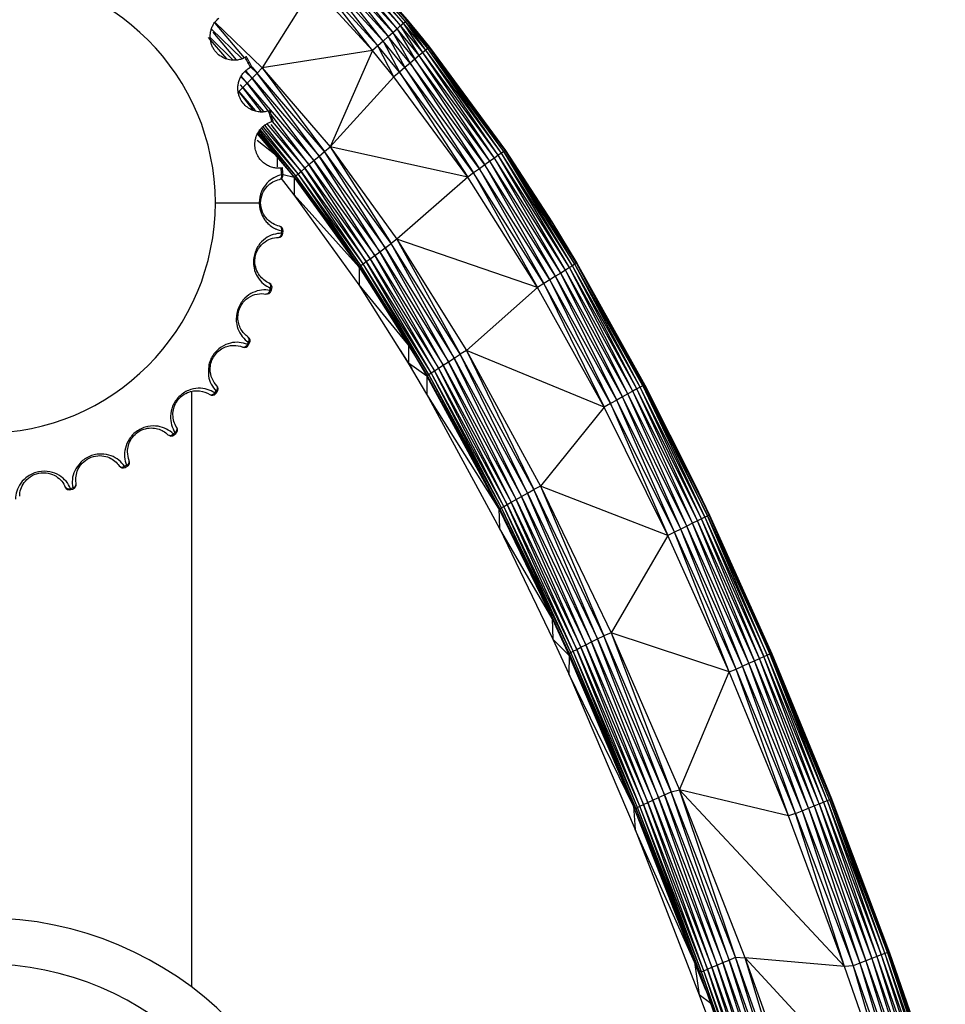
# Paper-space layout '_Izquierda' of a CAD drawing. Header units: millimetres. Extents: x -133 to 0, y -13 to 1988.
# Tile 6 of 10: x -65 to -25, y 117 to 160. Entities that reach past the tile are written whole.
import ezdxf

# ---------------------------------------------------------------- set-up
doc = ezdxf.new("R2010")
doc.units = ezdxf.units.MM

psp = doc.layouts.new('_Izquierda')

# ---------------------------------------------------------------- linework, layer by layer
at = {"color": 7, "linetype": 'Continuous', "lineweight": 25}
for p, q in [((-49.082, 159.525), (-51.573, 162.555)), ((-48.928, 159.66), (-51.573, 162.555)), ((-48.928, 159.66), (-51.458, 162.673)), ((-48.803, 159.768), (-51.458, 162.673)), ((-48.803, 159.768), (-51.374, 162.758)), ((-48.712, 159.846), (-51.374, 162.758)), ((-48.712, 159.846), (-51.322, 162.809)), ((-48.657, 159.892), (-51.322, 162.809)), ((-49.685, 158.992), (-52.072, 162.04)), ((-52.072, 162.04), (-49.465, 159.186)), ((-51.884, 162.235), (-49.465, 159.186)), ((-51.884, 162.235), (-49.263, 159.366)), ((-51.717, 162.408), (-49.263, 159.366)), ((-51.717, 162.408), (-49.082, 159.525)), ((-49.916, 158.786), (-52.276, 161.828)), ((-49.685, 158.992), (-52.276, 161.828)), ((-52.711, 161.374), (-54.935, 157.824)), ((-50.153, 158.575), (-52.711, 161.374)), ((-50.153, 158.575), (-52.491, 161.604)), ((-49.916, 158.786), (-52.491, 161.604)), ((-48.657, 159.892), (-49.513, 160.914)), ((-49.513, 160.914), (-48.638, 159.905)), ((-48.638, 159.905), (-48.657, 159.892)), ((-48.638, 159.905), (-48.158, 159.329)), ((-55.82, 158.237), (-57.138, 159.51)), ((-56.993, 159.769), (-55.722, 158.265)), ((-56.973, 159.793), (-54.935, 157.824)), ((-49.263, 159.366), (-49.082, 159.525)), ((-49.082, 159.525), (-48.928, 159.66)), ((-49.082, 159.525), (-48.307, 158.204)), ((-48.122, 158.358), (-49.082, 159.525)), ((-48.928, 159.66), (-48.803, 159.768)), ((-48.122, 158.358), (-48.928, 159.66)), ((-47.964, 158.489), (-48.928, 159.66)), ((-48.803, 159.768), (-48.712, 159.846)), ((-47.964, 158.489), (-48.803, 159.768)), ((-47.837, 158.594), (-48.803, 159.768)), ((-48.712, 159.846), (-48.657, 159.892)), ((-47.837, 158.594), (-48.712, 159.846)), ((-47.744, 158.669), (-48.712, 159.846)), ((-47.744, 158.669), (-48.657, 159.892)), ((-47.687, 158.714), (-48.657, 159.892)), ((-48.657, 159.892), (-47.668, 158.726)), ((-48.657, 159.892), (-48.158, 159.329)), ((-56.48, 158.213), (-57.27, 159.139)), ((-57.187, 159.125), (-56.191, 158.163)), ((-56.051, 158.172), (-57.072, 159.376)), ((-49.465, 159.186), (-49.685, 158.992)), ((-49.465, 159.186), (-49.263, 159.366)), ((-49.465, 159.186), (-48.738, 157.841)), ((-48.514, 158.03), (-49.465, 159.186)), ((-49.263, 159.366), (-48.514, 158.03)), ((-48.307, 158.204), (-49.263, 159.366)), ((-48.158, 159.329), (-47.668, 158.726)), ((-49.916, 158.786), (-50.153, 158.575)), ((-49.685, 158.992), (-49.916, 158.786)), ((-49.217, 157.437), (-49.916, 158.786)), ((-48.975, 157.642), (-49.916, 158.786)), ((-49.685, 158.992), (-48.975, 157.642)), ((-48.738, 157.841), (-49.685, 158.992)), ((-47.744, 158.669), (-47.837, 158.594)), ((-47.687, 158.714), (-47.744, 158.669)), ((-44.549, 154.124), (-47.744, 158.669)), ((-44.45, 154.191), (-47.744, 158.669)), ((-47.668, 158.726), (-47.687, 158.714)), ((-44.45, 154.191), (-47.687, 158.714)), ((-44.39, 154.231), (-47.687, 158.714)), ((-44.39, 154.231), (-47.668, 158.726)), ((-47.668, 158.726), (-44.37, 154.242)), ((-50.153, 158.575), (-54.935, 157.824)), ((-50.153, 158.575), (-51.988, 154.392)), ((-49.217, 157.437), (-50.153, 158.575)), ((-48.307, 158.204), (-48.514, 158.03)), ((-48.122, 158.358), (-48.307, 158.204)), ((-48.307, 158.204), (-45.267, 153.616)), ((-45.047, 153.773), (-48.307, 158.204)), ((-47.964, 158.489), (-48.122, 158.358)), ((-45.047, 153.773), (-48.122, 158.358)), ((-44.851, 153.912), (-48.122, 158.358)), ((-47.837, 158.594), (-47.964, 158.489)), ((-44.851, 153.912), (-47.964, 158.489)), ((-44.684, 154.03), (-47.964, 158.489)), ((-44.684, 154.03), (-47.837, 158.594)), ((-44.549, 154.124), (-47.837, 158.594)), ((-55.16, 157.598), (-55.431, 157.861)), ((-55.388, 157.869), (-55.16, 157.598)), ((-54.935, 157.824), (-55.16, 157.598)), ((-54.935, 157.824), (-51.988, 154.392)), ((-54.935, 157.824), (-52.232, 154.189)), ((-48.738, 157.841), (-48.975, 157.642)), ((-48.514, 158.03), (-48.738, 157.841)), ((-48.738, 157.841), (-45.756, 153.266)), ((-45.505, 153.446), (-48.738, 157.841)), ((-48.514, 158.03), (-45.505, 153.446)), ((-45.267, 153.616), (-48.514, 158.03)), ((-55.861, 157.432), (-55.587, 157.167)), ((-55.587, 157.167), (-55.844, 157.468)), ((-55.665, 157.654), (-55.379, 157.378)), ((-55.379, 157.378), (-55.636, 157.681)), ((-55.587, 157.167), (-55.379, 157.378)), ((-55.379, 157.378), (-55.16, 157.598)), ((-55.379, 157.378), (-52.47, 153.989)), ((-52.697, 153.8), (-55.379, 157.378)), ((-52.232, 154.189), (-55.16, 157.598)), ((-52.47, 153.989), (-55.16, 157.598)), ((-49.217, 157.437), (-51.988, 154.392)), ((-48.975, 157.642), (-49.217, 157.437)), ((-46.013, 153.08), (-49.217, 157.437)), ((-48.975, 157.642), (-46.013, 153.08)), ((-45.756, 153.266), (-48.975, 157.642)), ((-55.951, 156.798), (-55.78, 156.973)), ((-55.893, 157.083), (-55.78, 156.973)), ((-55.78, 156.973), (-55.882, 157.092)), ((-55.78, 156.973), (-55.587, 157.167)), ((-55.78, 156.973), (-54.885, 155.93)), ((-54.974, 155.921), (-55.78, 156.973)), ((-55.587, 157.167), (-52.697, 153.8)), ((-54.668, 155.952), (-55.587, 157.167)), ((-55.951, 156.798), (-55.241, 155.971)), ((-55.329, 155.999), (-55.951, 156.798)), ((-52.906, 153.624), (-54.549, 155.795)), ((-53.379, 153.22), (-54.96, 155.214)), ((-54.907, 155.261), (-53.251, 153.33)), ((-53.251, 153.33), (-54.816, 155.341)), ((-54.741, 155.389), (-53.092, 153.466)), ((-53.092, 153.466), (-54.55, 155.369)), ((-54.511, 155.494), (-52.906, 153.624)), ((-55.138, 154.955), (-54.875, 154.655)), ((-53.53, 153.087), (-55.136, 154.96)), ((-53.53, 153.087), (-55.112, 154.999)), ((-53.472, 153.139), (-55.094, 155.029)), ((-53.472, 153.139), (-55.056, 155.095)), ((-53.379, 153.22), (-55.028, 155.143)), ((-54.325, 154.014), (-55.152, 154.666)), ((-52.232, 154.189), (-51.988, 154.392)), ((-46.013, 153.08), (-51.988, 154.392)), ((-51.988, 154.392), (-49.083, 150.382)), ((-51.988, 154.392), (-49.341, 150.197)), ((-54.28, 153.962), (-54.28, 153.536)), ((-52.697, 153.8), (-52.47, 153.989)), ((-52.47, 153.989), (-52.232, 154.189)), ((-52.47, 153.989), (-49.592, 150.016)), ((-49.831, 149.843), (-52.47, 153.989)), ((-49.341, 150.197), (-52.232, 154.189)), ((-49.592, 150.016), (-52.232, 154.189)), ((-44.851, 153.912), (-45.047, 153.773)), ((-44.684, 154.03), (-44.851, 153.912)), ((-41.974, 148.917), (-44.851, 153.912)), ((-41.77, 149.044), (-44.851, 153.912)), ((-44.549, 154.124), (-44.684, 154.03)), ((-41.77, 149.044), (-44.684, 154.03)), ((-41.596, 149.151), (-44.684, 154.03)), ((-44.45, 154.191), (-44.549, 154.124)), ((-41.596, 149.151), (-44.549, 154.124)), ((-41.456, 149.236), (-44.549, 154.124)), ((-44.39, 154.231), (-44.45, 154.191)), ((-41.456, 149.236), (-44.45, 154.191)), ((-41.353, 149.297), (-44.45, 154.191)), ((-44.37, 154.242), (-44.39, 154.231)), ((-41.353, 149.297), (-44.39, 154.231)), ((-41.29, 149.332), (-44.39, 154.231)), ((-42.361, 151.144), (-44.39, 154.231)), ((-44.37, 154.242), (-42.361, 151.144)), ((-54.074, 153.722), (-53.549, 153.067)), ((-53.092, 153.466), (-52.906, 153.624)), ((-52.906, 153.624), (-52.697, 153.8)), ((-52.906, 153.624), (-50.052, 149.683)), ((-50.248, 149.539), (-52.906, 153.624)), ((-52.697, 153.8), (-49.831, 149.843)), ((-50.052, 149.683), (-52.697, 153.8)), ((-45.267, 153.616), (-45.505, 153.446)), ((-45.047, 153.773), (-45.267, 153.616)), ((-45.267, 153.616), (-42.451, 148.62)), ((-42.203, 148.775), (-45.267, 153.616)), ((-42.203, 148.775), (-45.047, 153.773)), ((-41.974, 148.917), (-45.047, 153.773)), ((-54.03, 153.191), (-54.088, 153.185)), ((-53.549, 153.067), (-54.029, 153.178)), ((-53.549, 153.067), (-53.53, 153.087)), ((-53.549, 153.067), (-50.733, 149.175)), ((-53.549, 153.067), (-53.549, 152.319)), ((-53.53, 153.087), (-53.472, 153.139)), ((-53.53, 153.087), (-50.711, 149.193)), ((-50.733, 149.175), (-53.53, 153.087)), ((-53.472, 153.139), (-53.379, 153.22)), ((-50.65, 149.24), (-53.472, 153.139)), ((-50.711, 149.193), (-53.472, 153.139)), ((-53.379, 153.22), (-53.251, 153.33)), ((-50.551, 149.315), (-53.379, 153.22)), ((-50.65, 149.24), (-53.379, 153.22)), ((-53.251, 153.33), (-53.092, 153.466)), ((-53.251, 153.33), (-50.416, 149.416)), ((-50.551, 149.315), (-53.251, 153.33)), ((-53.092, 153.466), (-50.248, 149.539)), ((-50.416, 149.416), (-53.092, 153.466)), ((-46.013, 153.08), (-49.083, 150.382)), ((-45.756, 153.266), (-46.013, 153.08)), ((-42.98, 148.287), (-46.013, 153.08)), ((-45.505, 153.446), (-45.756, 153.266)), ((-45.756, 153.266), (-42.98, 148.287)), ((-42.713, 148.456), (-45.756, 153.266)), ((-45.505, 153.446), (-42.713, 148.456)), ((-42.451, 148.62), (-45.505, 153.446)), ((-53.549, 152.319), (-54.105, 153.016)), ((-50.733, 149.175), (-53.549, 152.319)), ((-50.731, 148.405), (-53.549, 152.319)), ((-56.972, 151.966), (-55.064, 151.966)), ((-42.361, 151.144), (-41.29, 149.332)), ((-42.361, 151.144), (-41.269, 149.341)), ((-54.098, 150.649), (-54.088, 150.747)), ((-54.04, 150.643), (-54.098, 150.649)), ((-54.088, 150.747), (-54.03, 150.741)), ((-54.04, 150.643), (-54.03, 150.741)), ((-49.592, 150.016), (-49.341, 150.197)), ((-49.083, 150.382), (-49.341, 150.197)), ((-46.338, 145.39), (-49.341, 150.197)), ((-46.601, 145.226), (-49.341, 150.197)), ((-42.98, 148.287), (-49.083, 150.382)), ((-49.083, 150.382), (-46.068, 145.557)), ((-49.083, 150.382), (-46.338, 145.39)), ((-50.248, 149.539), (-50.052, 149.683)), ((-50.052, 149.683), (-49.831, 149.843)), ((-50.052, 149.683), (-47.079, 144.922)), ((-47.284, 144.791), (-50.052, 149.683)), ((-49.831, 149.843), (-49.592, 150.016)), ((-49.831, 149.843), (-46.849, 145.068)), ((-47.079, 144.922), (-49.831, 149.843)), ((-49.592, 150.016), (-46.601, 145.226)), ((-46.849, 145.068), (-49.592, 150.016)), ((-50.711, 149.193), (-50.65, 149.24)), ((-50.65, 149.24), (-50.551, 149.315)), ((-47.703, 144.517), (-50.65, 149.24)), ((-47.767, 144.475), (-50.65, 149.24)), ((-50.551, 149.315), (-50.416, 149.416)), ((-47.6, 144.586), (-50.551, 149.315)), ((-47.703, 144.517), (-50.551, 149.315)), ((-50.416, 149.416), (-50.248, 149.539)), ((-50.416, 149.416), (-47.459, 144.678)), ((-47.6, 144.586), (-50.416, 149.416)), ((-50.248, 149.539), (-47.284, 144.791)), ((-47.459, 144.678), (-50.248, 149.539)), ((-41.456, 149.236), (-41.596, 149.151)), ((-41.353, 149.297), (-41.456, 149.236)), ((-38.661, 143.883), (-41.456, 149.236)), ((-38.517, 143.96), (-41.456, 149.236)), ((-41.29, 149.332), (-41.353, 149.297)), ((-38.517, 143.96), (-41.353, 149.297)), ((-38.411, 144.016), (-41.353, 149.297)), ((-41.29, 149.332), (-41.269, 149.341)), ((-41.29, 149.332), (-38.411, 144.016)), ((-41.29, 149.332), (-38.347, 144.047)), ((-38.347, 144.047), (-41.269, 149.341)), ((-41.269, 149.341), (-38.325, 144.055)), ((-50.733, 149.175), (-50.711, 149.193)), ((-50.733, 149.175), (-48.955, 146.379)), ((-50.733, 149.175), (-50.731, 148.405)), ((-50.711, 149.193), (-47.767, 144.475)), ((-41.974, 148.917), (-42.203, 148.775)), ((-41.77, 149.044), (-41.974, 148.917)), ((-39.287, 143.539), (-41.974, 148.917)), ((-39.051, 143.67), (-41.974, 148.917)), ((-41.596, 149.151), (-41.77, 149.044)), ((-39.051, 143.67), (-41.77, 149.044)), ((-38.841, 143.785), (-41.77, 149.044)), ((-38.841, 143.785), (-41.596, 149.151)), ((-38.661, 143.883), (-41.596, 149.151)), ((-48.577, 145.001), (-50.731, 148.405)), ((-48.61, 145.827), (-50.731, 148.405)), ((-42.713, 148.456), (-42.98, 148.287)), ((-42.451, 148.62), (-42.713, 148.456)), ((-42.713, 148.456), (-40.086, 143.092)), ((-39.811, 143.247), (-42.713, 148.456)), ((-42.203, 148.775), (-42.451, 148.62)), ((-42.451, 148.62), (-39.811, 143.247)), ((-39.542, 143.397), (-42.451, 148.62)), ((-39.542, 143.397), (-42.203, 148.775)), ((-39.287, 143.539), (-42.203, 148.775)), ((-54.602, 148.162), (-54.574, 148.257)), ((-54.546, 148.145), (-54.602, 148.162)), ((-54.574, 148.257), (-54.518, 148.24)), ((-54.546, 148.145), (-54.518, 148.24)), ((-42.98, 148.287), (-46.068, 145.557)), ((-40.086, 143.092), (-42.98, 148.287)), ((-55.582, 145.822), (-55.536, 145.909)), ((-55.531, 145.794), (-55.582, 145.822)), ((-55.536, 145.909), (-55.484, 145.882)), ((-55.531, 145.794), (-55.484, 145.882)), ((-48.939, 145.574), (-48.445, 144.778)), ((-48.581, 145.78), (-48.577, 145.001)), ((-48.454, 145.576), (-47.785, 144.446)), ((-46.601, 145.226), (-46.338, 145.39)), ((-46.068, 145.557), (-46.338, 145.39)), ((-43.142, 139.513), (-46.338, 145.39)), ((-43.413, 139.363), (-46.338, 145.39)), ((-40.086, 143.092), (-46.068, 145.557)), ((-46.068, 145.557), (-42.854, 139.66)), ((-46.068, 145.557), (-43.142, 139.513)), ((-47.785, 144.446), (-48.577, 145.001)), ((-47.788, 143.663), (-48.577, 145.001)), ((-47.079, 144.922), (-46.849, 145.068)), ((-46.849, 145.068), (-46.601, 145.226)), ((-46.849, 145.068), (-43.67, 139.22)), ((-43.907, 139.087), (-46.849, 145.068)), ((-46.601, 145.226), (-43.413, 139.363)), ((-43.67, 139.22), (-46.601, 145.226)), ((-47.767, 144.475), (-47.703, 144.517)), ((-47.703, 144.517), (-47.6, 144.586)), ((-44.551, 138.717), (-47.703, 144.517)), ((-44.618, 138.68), (-47.703, 144.517)), ((-47.6, 144.586), (-47.459, 144.678)), ((-44.445, 138.78), (-47.6, 144.586)), ((-44.551, 138.717), (-47.6, 144.586)), ((-47.459, 144.678), (-47.284, 144.791)), ((-47.459, 144.678), (-44.299, 138.864)), ((-44.445, 138.78), (-47.459, 144.678)), ((-47.284, 144.791), (-47.079, 144.922)), ((-47.284, 144.791), (-44.118, 138.968)), ((-44.299, 138.864), (-47.284, 144.791)), ((-47.079, 144.922), (-43.907, 139.087)), ((-44.118, 138.968), (-47.079, 144.922)), ((-47.785, 144.446), (-47.788, 143.663)), ((-47.785, 144.446), (-47.767, 144.475)), ((-47.785, 144.446), (-44.661, 138.688)), ((-47.767, 144.475), (-44.618, 138.68)), ((-44.661, 138.688), (-47.767, 144.475)), ((-58, 117.913), (-58, 143.777)), ((-57, 143.718), (-56.937, 143.794)), ((-56.955, 143.681), (-57, 143.718)), ((-56.955, 143.681), (-56.892, 143.757)), ((-56.937, 143.794), (-56.892, 143.757)), ((-44.661, 138.688), (-47.788, 143.663)), ((-44.637, 137.834), (-47.788, 143.663)), ((-39.051, 143.67), (-39.287, 143.539)), ((-38.841, 143.785), (-39.051, 143.67)), ((-36.493, 137.933), (-39.051, 143.67)), ((-36.253, 138.053), (-39.051, 143.67)), ((-38.661, 143.883), (-38.841, 143.785)), ((-36.253, 138.053), (-38.841, 143.785)), ((-36.038, 138.159), (-38.841, 143.785)), ((-38.517, 143.96), (-38.661, 143.883)), ((-36.038, 138.159), (-38.661, 143.883)), ((-35.854, 138.249), (-38.661, 143.883)), ((-38.411, 144.016), (-38.517, 143.96)), ((-35.854, 138.249), (-38.517, 143.96)), ((-35.707, 138.32), (-38.517, 143.96)), ((-38.411, 144.016), (-38.347, 144.047)), ((-38.411, 144.016), (-35.707, 138.32)), ((-38.411, 144.016), (-35.599, 138.37)), ((-38.347, 144.047), (-38.325, 144.055)), ((-35.599, 138.37), (-38.347, 144.047)), ((-38.347, 144.047), (-35.533, 138.398)), ((-38.347, 144.047), (-36.147, 139.734)), ((-38.325, 144.055), (-36.147, 139.734)), ((-39.811, 143.247), (-40.086, 143.092)), ((-39.542, 143.397), (-39.811, 143.247)), ((-39.811, 143.247), (-37.314, 137.521)), ((-37.029, 137.663), (-39.811, 143.247)), ((-39.287, 143.539), (-39.542, 143.397)), ((-37.029, 137.663), (-39.542, 143.397)), ((-36.754, 137.802), (-39.542, 143.397)), ((-36.754, 137.802), (-39.287, 143.539)), ((-36.493, 137.933), (-39.287, 143.539)), ((-40.086, 143.092), (-42.854, 139.66)), ((-37.314, 137.521), (-40.086, 143.092)), ((-58.8, 141.931), (-58.724, 141.994)), ((-58.763, 141.886), (-58.687, 141.949)), ((-58.724, 141.994), (-58.687, 141.949)), ((-58.763, 141.886), (-58.8, 141.931)), ((-60.915, 140.53), (-60.828, 140.576)), ((-60.888, 140.478), (-60.915, 140.53)), ((-60.888, 140.478), (-60.8, 140.525)), ((-60.828, 140.576), (-60.8, 140.525)), ((-63.263, 139.568), (-63.168, 139.596)), ((-63.246, 139.512), (-63.263, 139.568)), ((-63.246, 139.512), (-63.151, 139.54)), ((-63.168, 139.596), (-63.151, 139.54)), ((-43.413, 139.363), (-43.142, 139.513)), ((-42.854, 139.66), (-43.142, 139.513)), ((-40.095, 133.169), (-43.142, 139.513)), ((-40.372, 133.031), (-43.142, 139.513)), ((-37.314, 137.521), (-42.854, 139.66)), ((-42.854, 139.66), (-39.784, 133.297)), ((-42.854, 139.66), (-40.095, 133.169)), ((-35.533, 138.398), (-36.147, 139.734)), ((-36.147, 139.734), (-35.509, 138.401)), ((-44.299, 138.864), (-44.118, 138.968)), ((-44.118, 138.968), (-43.907, 139.087)), ((-44.118, 138.968), (-41.094, 132.667)), ((-41.279, 132.572), (-44.118, 138.968)), ((-43.907, 139.087), (-43.67, 139.22)), ((-43.907, 139.087), (-40.878, 132.778)), ((-41.094, 132.667), (-43.907, 139.087)), ((-43.67, 139.22), (-43.413, 139.363)), ((-43.67, 139.22), (-40.635, 132.9)), ((-40.878, 132.778), (-43.67, 139.22)), ((-43.413, 139.363), (-40.372, 133.031)), ((-40.635, 132.9), (-43.413, 139.363)), ((-44.661, 138.688), (-44.618, 138.68)), ((-44.661, 138.688), (-42.345, 133.918)), ((-44.661, 138.688), (-44.637, 137.834)), ((-44.618, 138.68), (-44.551, 138.717)), ((-44.618, 138.68), (-41.606, 132.404)), ((-42.345, 133.918), (-44.618, 138.68)), ((-44.551, 138.717), (-44.445, 138.78)), ((-41.536, 132.435), (-44.551, 138.717)), ((-41.606, 132.404), (-44.551, 138.717)), ((-44.445, 138.78), (-44.299, 138.864)), ((-41.428, 132.494), (-44.445, 138.78)), ((-41.536, 132.435), (-44.445, 138.78)), ((-44.299, 138.864), (-41.279, 132.572)), ((-41.428, 132.494), (-44.299, 138.864)), ((-36.038, 138.159), (-36.253, 138.053)), ((-35.854, 138.249), (-36.038, 138.159)), ((-33.563, 132.086), (-36.038, 138.159)), ((-33.345, 132.184), (-36.038, 138.159)), ((-35.707, 138.32), (-35.854, 138.249)), ((-33.345, 132.184), (-35.854, 138.249)), ((-33.158, 132.267), (-35.854, 138.249)), ((-35.707, 138.32), (-35.599, 138.37)), ((-35.707, 138.32), (-33.158, 132.267)), ((-35.707, 138.32), (-33.008, 132.332)), ((-35.599, 138.37), (-35.533, 138.398)), ((-33.008, 132.332), (-35.599, 138.37)), ((-35.599, 138.37), (-32.898, 132.378)), ((-35.533, 138.398), (-35.509, 138.401)), ((-32.898, 132.378), (-35.533, 138.398)), ((-35.533, 138.398), (-32.831, 132.403)), ((-32.831, 132.403), (-35.509, 138.401)), ((-35.509, 138.401), (-32.802, 132.388)), ((-42.345, 133.918), (-44.637, 137.834)), ((-44.637, 137.834), (-42.311, 133.025)), ((-37.029, 137.663), (-37.314, 137.521)), ((-36.754, 137.802), (-37.029, 137.663)), ((-34.652, 131.596), (-37.029, 137.663)), ((-34.352, 131.724), (-37.029, 137.663)), ((-36.493, 137.933), (-36.754, 137.802)), ((-34.352, 131.724), (-36.754, 137.802)), ((-34.073, 131.853), (-36.754, 137.802)), ((-36.253, 138.053), (-36.493, 137.933)), ((-34.073, 131.853), (-36.493, 137.933)), ((-33.808, 131.975), (-36.493, 137.933)), ((-33.808, 131.975), (-36.253, 138.053)), ((-33.563, 132.086), (-36.253, 138.053)), ((-37.314, 137.521), (-39.784, 133.297)), ((-34.652, 131.596), (-37.314, 137.521)), ((-42.345, 133.918), (-41.606, 132.404)), ((-42.345, 133.918), (-41.611, 132.308)), ((-42.345, 133.918), (-42.311, 133.025)), ((-41.611, 132.308), (-42.311, 133.025)), ((-42.311, 133.025), (-41.624, 131.52)), ((-40.635, 132.9), (-40.372, 133.031)), ((-40.372, 133.031), (-40.095, 133.169)), ((-40.372, 133.031), (-37.461, 126.265)), ((-37.728, 126.143), (-40.372, 133.031)), ((-39.784, 133.297), (-40.095, 133.169)), ((-37.179, 126.391), (-40.095, 133.169)), ((-37.461, 126.265), (-40.095, 133.169)), ((-34.652, 131.596), (-39.784, 133.297)), ((-39.784, 133.297), (-36.814, 126.471)), ((-39.784, 133.297), (-37.179, 126.391)), ((-41.428, 132.494), (-41.279, 132.572)), ((-41.279, 132.572), (-41.094, 132.667)), ((-41.279, 132.572), (-38.383, 125.838)), ((-38.534, 125.765), (-41.279, 132.572)), ((-41.094, 132.667), (-40.878, 132.778)), ((-41.094, 132.667), (-38.195, 125.927)), ((-38.383, 125.838), (-41.094, 132.667)), ((-40.878, 132.778), (-40.635, 132.9)), ((-40.878, 132.778), (-37.975, 126.03)), ((-38.195, 125.927), (-40.878, 132.778)), ((-40.635, 132.9), (-37.728, 126.143)), ((-37.975, 126.03), (-40.635, 132.9)), ((-41.611, 132.308), (-41.624, 131.52)), ((-41.611, 132.308), (-41.606, 132.404)), ((-38.808, 125.77), (-41.611, 132.308)), ((-41.606, 132.404), (-41.536, 132.435)), ((-41.606, 132.404), (-38.713, 125.674)), ((-41.606, 132.404), (-38.808, 125.77)), ((-41.536, 132.435), (-41.428, 132.494)), ((-38.645, 125.71), (-41.536, 132.435)), ((-38.713, 125.674), (-41.536, 132.435)), ((-38.534, 125.765), (-41.428, 132.494)), ((-38.645, 125.71), (-41.428, 132.494)), ((-33.563, 132.086), (-33.345, 132.184)), ((-33.345, 132.184), (-33.158, 132.267)), ((-30.97, 125.782), (-33.345, 132.184)), ((-30.749, 125.873), (-33.345, 132.184)), ((-33.158, 132.267), (-33.008, 132.332)), ((-30.749, 125.873), (-33.158, 132.267)), ((-30.56, 125.949), (-33.158, 132.267)), ((-33.008, 132.332), (-32.898, 132.378)), ((-30.56, 125.949), (-33.008, 132.332)), ((-30.408, 126.009), (-33.008, 132.332)), ((-32.898, 132.378), (-32.831, 132.403)), ((-30.408, 126.009), (-32.898, 132.378)), ((-30.296, 126.051), (-32.898, 132.378)), ((-30.296, 126.051), (-32.831, 132.403)), ((-30.223, 126.061), (-32.831, 132.403)), ((-32.831, 132.403), (-32.802, 132.388)), ((-30.223, 126.061), (-32.802, 132.388)), ((-32.802, 132.388), (-30.213, 126.08)), ((-34.652, 131.596), (-34.352, 131.724)), ((-34.352, 131.724), (-34.073, 131.853)), ((-32.085, 125.352), (-34.352, 131.724)), ((-31.77, 125.446), (-34.352, 131.724)), ((-34.073, 131.853), (-33.808, 131.975)), ((-31.77, 125.446), (-34.073, 131.853)), ((-31.487, 125.566), (-34.073, 131.853)), ((-33.808, 131.975), (-33.563, 132.086)), ((-31.487, 125.566), (-33.808, 131.975)), ((-31.218, 125.679), (-33.808, 131.975)), ((-31.218, 125.679), (-33.563, 132.086)), ((-30.97, 125.782), (-33.563, 132.086)), ((-38.808, 125.77), (-41.624, 131.52)), ((-41.624, 131.52), (-38.734, 124.76)), ((-36.814, 126.471), (-34.652, 131.596)), ((-32.085, 125.352), (-34.652, 131.596)), ((-37.975, 126.03), (-37.728, 126.143)), ((-37.728, 126.143), (-37.461, 126.265)), ((-37.728, 126.143), (-34.934, 118.975)), ((-35.184, 118.87), (-37.728, 126.143)), ((-37.461, 126.265), (-37.179, 126.391)), ((-37.461, 126.265), (-34.664, 119.089)), ((-34.934, 118.975), (-37.461, 126.265)), ((-37.179, 126.391), (-36.814, 126.471)), ((-34.378, 119.206), (-37.179, 126.391)), ((-34.664, 119.089), (-37.179, 126.391)), ((-29.642, 118.81), (-36.814, 126.471)), ((-33.967, 119.19), (-36.814, 126.471)), ((-32.085, 125.352), (-36.814, 126.471)), ((-34.378, 119.206), (-36.814, 126.471)), ((-38.713, 125.674), (-38.808, 125.77)), ((-36.16, 119), (-38.808, 125.77)), ((-38.808, 125.77), (-38.734, 124.76)), ((-38.713, 125.674), (-38.645, 125.71)), ((-38.645, 125.71), (-38.534, 125.765)), ((-35.863, 118.57), (-38.645, 125.71)), ((-35.961, 118.618), (-38.645, 125.71)), ((-38.534, 125.765), (-38.383, 125.838)), ((-35.751, 118.622), (-38.534, 125.765)), ((-35.863, 118.57), (-38.534, 125.765)), ((-38.383, 125.838), (-38.195, 125.927)), ((-38.383, 125.838), (-35.598, 118.69)), ((-35.751, 118.622), (-38.383, 125.838)), ((-38.195, 125.927), (-37.975, 126.03)), ((-38.195, 125.927), (-35.407, 118.774)), ((-35.598, 118.69), (-38.195, 125.927)), ((-37.975, 126.03), (-35.184, 118.87)), ((-35.407, 118.774), (-37.975, 126.03)), ((-31.218, 125.679), (-30.97, 125.782)), ((-30.97, 125.782), (-30.749, 125.873)), ((-30.97, 125.782), (-28.716, 119.059)), ((-30.97, 125.782), (-28.465, 119.155)), ((-30.749, 125.873), (-30.56, 125.949)), ((-30.749, 125.873), (-28.465, 119.155)), ((-30.749, 125.873), (-28.241, 119.239)), ((-30.56, 125.949), (-30.408, 126.009)), ((-30.56, 125.949), (-28.241, 119.239)), ((-30.56, 125.949), (-28.05, 119.31)), ((-30.408, 126.009), (-30.296, 126.051)), ((-30.408, 126.009), (-28.05, 119.31)), ((-30.408, 126.009), (-27.897, 119.365)), ((-30.296, 126.051), (-30.223, 126.061)), ((-30.296, 126.051), (-27.897, 119.365)), ((-30.296, 126.051), (-27.784, 119.403)), ((-30.213, 126.08), (-30.223, 126.061)), ((-30.223, 126.061), (-27.784, 119.403)), ((-27.702, 119.385), (-30.223, 126.061)), ((-30.223, 126.061), (-27.691, 119.407)), ((-30.223, 126.061), (-29.976, 125.471)), ((-30.213, 126.08), (-29.976, 125.471)), ((-38.713, 125.674), (-35.961, 118.618)), ((-38.713, 125.674), (-36.16, 119)), ((-31.77, 125.446), (-32.085, 125.352)), ((-29.642, 118.81), (-32.085, 125.352)), ((-31.77, 125.446), (-31.487, 125.566)), ((-29.642, 118.81), (-31.77, 125.446)), ((-31.77, 125.446), (-29.274, 118.841)), ((-31.487, 125.566), (-31.218, 125.679)), ((-31.487, 125.566), (-29.274, 118.841)), ((-31.487, 125.566), (-28.987, 118.953)), ((-31.218, 125.679), (-28.987, 118.953)), ((-31.218, 125.679), (-28.716, 119.059)), ((-29.976, 125.471), (-27.691, 119.407)), ((-36.16, 119), (-38.734, 124.76)), ((-38.734, 124.76), (-35.953, 117.579)), ((-28.05, 119.31), (-28.241, 119.239)), ((-27.897, 119.365), (-28.05, 119.31)), ((-28.05, 119.31), (-25.821, 112.309)), ((-28.05, 119.31), (-25.628, 112.374)), ((-27.784, 119.403), (-27.897, 119.365)), ((-27.897, 119.365), (-25.628, 112.374)), ((-27.897, 119.365), (-25.473, 112.425)), ((-27.784, 119.403), (-25.473, 112.425)), ((-27.784, 119.403), (-25.36, 112.46)), ((-27.702, 119.385), (-27.784, 119.403)), ((-27.691, 119.407), (-27.702, 119.385)), ((-27.702, 119.385), (-25.36, 112.46)), ((-25.291, 112.478), (-27.702, 119.385)), ((-27.691, 119.407), (-25.291, 112.478)), ((-27.691, 119.407), (-25.27, 112.428)), ((-35.961, 118.618), (-36.16, 119)), ((-36.16, 119), (-35.953, 117.579)), ((-35.665, 117.784), (-36.16, 119)), ((-35.407, 118.774), (-35.184, 118.87)), ((-35.184, 118.87), (-34.934, 118.975)), ((-35.184, 118.87), (-32.508, 111.352)), ((-32.734, 111.263), (-35.184, 118.87)), ((-34.934, 118.975), (-34.664, 119.089)), ((-34.934, 118.975), (-32.256, 111.45)), ((-32.508, 111.352), (-34.934, 118.975)), ((-34.664, 119.089), (-34.378, 119.206)), ((-34.664, 119.089), (-31.982, 111.554)), ((-32.256, 111.45), (-34.664, 119.089)), ((-34.378, 119.206), (-33.967, 119.19)), ((-31.692, 111.662), (-34.378, 119.206)), ((-31.982, 111.554), (-34.378, 119.206)), ((-27.264, 111.946), (-33.967, 119.19)), ((-29.642, 118.81), (-33.967, 119.19)), ((-31.237, 111.595), (-33.967, 119.19)), ((-31.692, 111.662), (-33.967, 119.19)), ((-28.987, 118.953), (-29.274, 118.841)), ((-28.716, 119.059), (-28.987, 118.953)), ((-28.987, 118.953), (-26.863, 111.938)), ((-28.987, 118.953), (-26.574, 112.042)), ((-28.465, 119.155), (-28.716, 119.059)), ((-28.716, 119.059), (-26.574, 112.042)), ((-28.716, 119.059), (-26.3, 112.141)), ((-28.241, 119.239), (-28.465, 119.155)), ((-28.465, 119.155), (-26.3, 112.141)), ((-28.465, 119.155), (-26.047, 112.23)), ((-28.241, 119.239), (-26.047, 112.23)), ((-28.241, 119.239), (-25.821, 112.309)), ((-35.961, 118.618), (-35.863, 118.57)), ((-35.961, 118.618), (-33.299, 111.136)), ((-35.863, 118.57), (-35.751, 118.622)), ((-33.196, 111.074), (-35.863, 118.57)), ((-33.299, 111.136), (-35.863, 118.57)), ((-35.751, 118.622), (-35.598, 118.69)), ((-33.082, 111.123), (-35.751, 118.622)), ((-33.196, 111.074), (-35.751, 118.622)), ((-35.598, 118.69), (-35.407, 118.774)), ((-35.598, 118.69), (-32.927, 111.186)), ((-33.082, 111.123), (-35.598, 118.69)), ((-35.407, 118.774), (-32.734, 111.263)), ((-32.927, 111.186), (-35.407, 118.774)), ((-29.274, 118.841), (-29.642, 118.81)), ((-27.264, 111.946), (-29.642, 118.81)), ((-29.274, 118.841), (-27.264, 111.946)), ((-29.274, 118.841), (-26.863, 111.938)), ((-35.457, 117.2), (-35.953, 117.579)), ((-35.953, 117.579), (-35.635, 116.716))]:
    psp.add_line(p, q, dxfattribs=at)
for centre, radius, start, end in [((-66.972, 151.966), 10, 0, 180), ((-66.972, 151.966), 12.941, 27.0571, 29.1929), ((-66.972, 151.966), 13, 27.0542, 29.1958), ((-66.972, 151.966), 12.941, 15.8071, 17.9429), ((-66.972, 151.966), 13, 15.8042, 17.9458), ((-66.972, 151.966), 13, 5.4062, 6.6958), ((-54.229, 153.172), 0.2, 282.0273, 5.4062), ((-54.254, 153.136), 0.173, 292.6373, 16.6041), ((-66.972, 151.966), 12.941, 5.4062, 6.6929), ((-66.972, 151.966), 10, 180, 0), ((-54.254, 150.796), 0.173, 343.3959, 67.3627), ((-54.229, 150.76), 0.2, 354.5938, 77.9727), ((-54.27, 150.632), 0.173, 281.3873, 5.3541), ((-54.239, 150.663), 0.2, 270.7773, 354.1562), ((-54.727, 148.338), 0.173, 332.1459, 56.1127), ((-54.709, 148.297), 0.2, 343.3438, 66.7227), ((-54.774, 148.18), 0.173, 270.1373, 354.1041), ((-54.738, 148.204), 0.2, 259.5273, 342.9062), ((-55.747, 145.873), 0.173, 258.8873, 342.8541), ((-55.707, 145.889), 0.2, 248.2773, 331.6562), ((-55.67, 146.018), 0.173, 320.8959, 44.8627), ((-55.661, 145.975), 0.2, 332.0938, 55.4727), ((-57.152, 143.8), 0.173, 247.6373, 331.6041), ((-57.109, 143.808), 0.2, 237.0273, 320.4062), ((-57.047, 143.928), 0.173, 309.6459, 33.6127), ((-57.047, 143.884), 0.2, 320.8438, 44.2227), ((-58.806, 142.146), 0.173, 298.3959, 22.3627), ((-58.814, 142.103), 0.2, 309.5938, 32.9727), ((-58.933, 142.041), 0.173, 236.3873, 320.3541), ((-58.89, 142.041), 0.2, 225.7773, 309.1562), ((-60.879, 140.741), 0.173, 287.1459, 11.1127), ((-60.895, 140.701), 0.2, 298.3438, 21.7227), ((-61.024, 140.664), 0.173, 225.1373, 309.1041), ((-60.981, 140.655), 0.2, 214.5273, 297.9062), ((-63.343, 139.721), 0.173, 213.8873, 297.8541), ((-63.303, 139.703), 0.2, 203.2773, 286.6562), ((-63.186, 139.768), 0.173, 275.8959, 359.8627), ((-63.21, 139.732), 0.2, 287.0938, 10.4727), ((-67, 105.913), 15, 0, 180), ((-67, 105.913), 13, 0, 180)]:
    psp.add_arc(centre, radius, start, end, dxfattribs=at)
for points, knots in [([(-57.196, 159.189), (-57.195, 159.216), (-57.194, 159.27), (-57.185, 159.349), (-57.17, 159.427), (-57.148, 159.504), (-57.121, 159.579), (-57.068, 159.695), (-56.976, 159.842), (-56.871, 159.939), (-56.817, 159.988)], [0, 0, 0, 0, 0.078365, 0.158174, 0.239914, 0.324037, 0.410959, 0.501062, 0.745478, 1, 1, 1, 1]), ([(-55.674, 158.278), (-55.702, 158.265), (-55.755, 158.237), (-55.839, 158.206), (-55.925, 158.182), (-56.012, 158.165), (-56.151, 158.151), (-56.342, 158.16), (-56.591, 158.236), (-56.794, 158.36), (-56.941, 158.503), (-57.035, 158.628), (-57.11, 158.765), (-57.16, 158.907), (-57.191, 159.051), (-57.194, 159.142), (-57.196, 159.189)], [0, 0, 0, 0, 0.051673, 0.102209, 0.151807, 0.20067, 0.249003, 0.379648, 0.499099, 0.623982, 0.687267, 0.74919, 0.81105, 0.874696, 0.935724, 1, 1, 1, 1]), ([(-55.995, 156.941), (-55.994, 156.97), (-55.993, 157.028), (-55.982, 157.113), (-55.965, 157.196), (-55.941, 157.277), (-55.91, 157.356), (-55.872, 157.433), (-55.812, 157.533), (-55.723, 157.647), (-55.596, 157.764), (-55.497, 157.823), (-55.447, 157.853)], [0, 0, 0, 0, 0.066043, 0.132941, 0.201328, 0.271799, 0.344894, 0.421097, 0.500836, 0.661742, 0.827257, 1, 1, 1, 1]), ([(-54.66, 155.953), (-54.693, 155.944), (-54.758, 155.926), (-54.859, 155.911), (-54.959, 155.906), (-55.098, 155.913), (-55.273, 155.947), (-55.484, 156.04), (-55.683, 156.186), (-55.829, 156.366), (-55.915, 156.535), (-55.961, 156.669), (-55.99, 156.807), (-55.993, 156.896), (-55.995, 156.941)], [0, 0, 0, 0, 0.064064, 0.126687, 0.188187, 0.248885, 0.378671, 0.499024, 0.623946, 0.748977, 0.811684, 0.874331, 0.936025, 1, 1, 1, 1]), ([(-55.255, 154.502), (-55.254, 154.528), (-55.253, 154.58), (-55.245, 154.656), (-55.23, 154.731), (-55.211, 154.805), (-55.175, 154.908), (-55.113, 155.034), (-55.018, 155.166), (-54.908, 155.28), (-54.788, 155.37), (-54.658, 155.444), (-54.567, 155.475), (-54.52, 155.491)], [0, 0, 0, 0, 0.04809, 0.096706, 0.146376, 0.197591, 0.250798, 0.371785, 0.500687, 0.622771, 0.750272, 0.873711, 1, 1, 1, 1]), ([(-54.119, 153.474), (-54.15, 153.472), (-54.211, 153.468), (-54.302, 153.471), (-54.393, 153.482), (-54.515, 153.508), (-54.666, 153.562), (-54.84, 153.666), (-55.001, 153.811), (-55.116, 153.974), (-55.187, 154.126), (-55.226, 154.248), (-55.251, 154.375), (-55.253, 154.46), (-55.255, 154.502)], [0, 0, 0, 0, 0.063786, 0.126349, 0.187948, 0.248843, 0.377728, 0.498731, 0.624267, 0.749157, 0.812845, 0.875021, 0.937155, 1, 1, 1, 1]), ([(-54.088, 153.185), (-54.206, 153.16), (-54.318, 153.118), (-54.534, 152.998), (-54.639, 152.919), (-54.824, 152.719), (-54.907, 152.596), (-55.027, 152.307), (-55.064, 152.136), (-55.064, 151.966)], [0, 0, 0, 0, 0.25, 0.25, 0.5, 0.5, 0.75, 0.75, 1, 1, 1, 1]), ([(-55.005, 151.966), (-55.005, 152.107), (-54.974, 152.248), (-54.873, 152.488), (-54.804, 152.589), (-54.649, 152.755), (-54.561, 152.821), (-54.38, 152.921), (-54.286, 152.956), (-54.187, 152.977)], [0, 0, 0, 0, 0.25, 0.25, 0.5, 0.5, 0.75, 0.75, 1, 1, 1, 1]), ([(-55.064, 151.966), (-55.063, 151.936), (-55.062, 151.876), (-55.052, 151.786), (-55.036, 151.699), (-55.014, 151.613), (-54.988, 151.532), (-54.956, 151.454), (-54.92, 151.38), (-54.881, 151.311), (-54.847, 151.258), (-54.807, 151.203), (-54.758, 151.142), (-54.651, 151.027), (-54.527, 150.931), (-54.389, 150.852), (-54.293, 150.808), (-54.191, 150.772), (-54.125, 150.756), (-54.088, 150.747)], [0, 0, 0, 0, 0.044518, 0.089088, 0.133768, 0.178551, 0.223376, 0.268136, 0.312684, 0.357092, 0.401431, 0.420565, 0.476133, 0.540662, 0.708672, 0.776048, 0.859236, 0.921531, 1, 1, 1, 1]), ([(-54.187, 150.956), (-54.382, 150.997), (-54.572, 151.095), (-54.804, 151.344), (-54.873, 151.444), (-54.975, 151.685), (-55.005, 151.825), (-55.005, 151.966)], [0, 0, 0, 0, 0.5, 0.5, 0.75, 0.75, 1, 1, 1, 1]), ([(-54.098, 150.649), (-54.217, 150.637), (-54.456, 150.613), (-54.806, 150.436), (-55.069, 150.178), (-55.224, 149.891), (-55.301, 149.646), (-55.325, 149.389), (-55.288, 149.07), (-55.216, 148.839), (-55.129, 148.739), (-55.128, 148.736)], [0, 0, 0, 0, 0.164403, 0.329707, 0.495407, 0.579233, 0.662896, 0.746398, 0.830363, 0.996135, 1, 1, 1, 1]), ([(-55.255, 149.43), (-55.255, 149.508), (-55.246, 149.587), (-55.21, 149.741), (-55.183, 149.815), (-55.082, 150.022), (-54.99, 150.133), (-54.789, 150.303), (-54.68, 150.363), (-54.46, 150.442), (-54.349, 150.461), (-54.236, 150.463)], [0, 0, 0, 0, 0.125, 0.125, 0.25, 0.25, 0.5, 0.5, 0.75, 0.75, 1, 1, 1, 1]), ([(-54.63, 148.481), (-54.791, 148.55), (-54.939, 148.661), (-55.112, 148.896), (-55.161, 148.986), (-55.233, 149.192), (-55.255, 149.308), (-55.255, 149.43)], [0, 0, 0, 0, 0.5, 0.5, 0.75, 0.75, 1, 1, 1, 1]), ([(-55.1, 148.886), (-55.14, 148.956), (-55.197, 149.054), (-55.222, 149.185), (-55.229, 149.223)], [0, 0, 0, 0, 0.708234, 1, 1, 1, 1]), ([(-55.128, 148.736), (-55.05, 148.632), (-54.894, 148.42), (-54.681, 148.312), (-54.574, 148.257)], [0, 0, 0, 0, 0.49358, 1, 1, 1, 1]), ([(-54.602, 148.162), (-54.72, 148.184), (-54.84, 148.188), (-55.086, 148.16), (-55.213, 148.126), (-55.46, 148.013), (-55.583, 147.931), (-55.805, 147.711), (-55.904, 147.567), (-56.035, 147.253), (-56.066, 147.083), (-56.066, 146.767), (-56.037, 146.623), (-55.895, 146.24), (-55.732, 146.045), (-55.536, 145.909)], [0, 0, 0, 0, 0.125, 0.125, 0.25, 0.25, 0.375, 0.375, 0.5, 0.5, 0.625, 0.625, 0.75, 0.75, 1, 1, 1, 1]), ([(-55.995, 146.991), (-55.995, 147.155), (-55.952, 147.334), (-55.826, 147.563), (-55.774, 147.634), (-55.662, 147.755), (-55.602, 147.806), (-55.414, 147.932), (-55.282, 147.982), (-55.023, 148.031), (-54.897, 148.03), (-54.774, 148.007)], [0, 0, 0, 0, 0.25, 0.25, 0.375, 0.375, 0.5, 0.5, 0.75, 0.75, 1, 1, 1, 1]), ([(-55.547, 146.14), (-55.671, 146.225), (-55.78, 146.339), (-55.94, 146.622), (-55.995, 146.794), (-55.995, 146.991)], [0, 0, 0, 0, 0.5, 0.5, 1, 1, 1, 1]), ([(-55.582, 145.822), (-55.697, 145.857), (-55.927, 145.927), (-56.317, 145.897), (-56.66, 145.759), (-56.912, 145.554), (-57.079, 145.356), (-57.192, 145.13), (-57.259, 144.959), (-57.26, 144.877), (-57.26, 144.868)], [0, 0, 0, 0, 0.195607, 0.392286, 0.589436, 0.689172, 0.788715, 0.888065, 0.987968, 1, 1, 1, 1]), ([(-57.196, 144.744), (-57.196, 144.827), (-57.186, 144.915), (-57.139, 145.094), (-57.102, 145.184), (-57.004, 145.351), (-56.942, 145.428), (-56.804, 145.559), (-56.728, 145.613), (-56.499, 145.736), (-56.342, 145.772), (-56.047, 145.781), (-55.91, 145.755), (-55.781, 145.703)], [0, 0, 0, 0, 0.125, 0.125, 0.25, 0.25, 0.375, 0.375, 0.5, 0.5, 0.75, 0.75, 1, 1, 1, 1]), ([(-57.26, 144.868), (-57.271, 144.727), (-57.294, 144.438), (-57.165, 144.074), (-57.013, 143.888), (-56.937, 143.794)], [0, 0, 0, 0, 0.3201564, 0.6597397, 1, 1, 1, 1]), ([(-56.903, 144.023), (-56.989, 144.112), (-57.062, 144.217), (-57.165, 144.458), (-57.196, 144.594), (-57.196, 144.744)], [0, 0, 0, 0, 0.5, 0.5, 1, 1, 1, 1]), ([(-57, 143.718), (-57.1, 143.783), (-57.21, 143.833), (-57.447, 143.901), (-57.577, 143.919), (-57.849, 143.908), (-57.994, 143.88), (-58.284, 143.761), (-58.43, 143.667), (-58.671, 143.426), (-58.765, 143.281), (-58.886, 142.99), (-58.914, 142.845), (-58.93, 142.437), (-58.853, 142.194), (-58.724, 141.994)], [0, 0, 0, 0, 0.125, 0.125, 0.25, 0.25, 0.375, 0.375, 0.5, 0.5, 0.625, 0.625, 0.75, 0.75, 1, 1, 1, 1]), ([(-58.813, 142.774), (-58.813, 142.859), (-58.802, 142.949), (-58.753, 143.132), (-58.714, 143.226), (-58.604, 143.405), (-58.534, 143.488), (-58.37, 143.628), (-58.278, 143.684), (-58.095, 143.763), (-58.003, 143.786), (-57.824, 143.81), (-57.738, 143.809), (-57.491, 143.779), (-57.346, 143.724), (-57.217, 143.64)], [0, 0, 0, 0, 0.125, 0.125, 0.25, 0.25, 0.375, 0.375, 0.5, 0.5, 0.625, 0.625, 0.75, 0.75, 1, 1, 1, 1]), ([(-58.8, 141.931), (-58.886, 142.015), (-58.984, 142.085), (-59.204, 142.198), (-59.328, 142.24), (-59.596, 142.283), (-59.744, 142.284), (-60.051, 142.224), (-60.213, 142.16), (-60.497, 141.971), (-60.617, 141.847), (-60.792, 141.585), (-60.848, 141.448), (-60.944, 141.051), (-60.916, 140.798), (-60.828, 140.576)], [0, 0, 0, 0, 0.125, 0.125, 0.25, 0.25, 0.375, 0.375, 0.5, 0.5, 0.625, 0.625, 0.75, 0.75, 1, 1, 1, 1]), ([(-60.783, 141.157), (-60.783, 141.246), (-60.771, 141.338), (-60.72, 141.525), (-60.68, 141.62), (-60.563, 141.804), (-60.484, 141.892), (-60.3, 142.04), (-60.193, 142.097), (-59.975, 142.172), (-59.867, 142.189), (-59.662, 142.191), (-59.566, 142.178), (-59.388, 142.129), (-59.305, 142.094), (-59.157, 142.008), (-59.09, 141.956), (-59.029, 141.897)], [0, 0, 0, 0, 0.125, 0.125, 0.25, 0.25, 0.375, 0.375, 0.5, 0.5, 0.625, 0.625, 0.75, 0.75, 0.875, 0.875, 1, 1, 1, 1]), ([(-62.84, 140.668), (-62.928, 140.558), (-63.108, 140.33), (-63.202, 139.955), (-63.18, 139.716), (-63.168, 139.596)], [0, 0, 0, 0, 0.3201564, 0.6597397, 1, 1, 1, 1]), ([(-63.031, 139.956), (-63.031, 140.05), (-63.018, 140.146), (-62.962, 140.338), (-62.92, 140.434), (-62.796, 140.62), (-62.715, 140.709), (-62.512, 140.86), (-62.392, 140.919), (-62.142, 140.986), (-62.015, 140.995), (-61.785, 140.973), (-61.679, 140.944), (-61.49, 140.861), (-61.406, 140.808), (-61.261, 140.686), (-61.199, 140.618), (-61.146, 140.541)], [0, 0, 0, 0, 0.125, 0.125, 0.25, 0.25, 0.375, 0.375, 0.5, 0.5, 0.625, 0.625, 0.75, 0.75, 0.875, 0.875, 1, 1, 1, 1]), ([(-60.915, 140.53), (-60.991, 140.622), (-61.144, 140.808), (-61.485, 141), (-61.846, 141.075), (-62.17, 141.045), (-62.419, 140.974), (-62.638, 140.848), (-62.789, 140.744), (-62.835, 140.676), (-62.84, 140.668)], [0, 0, 0, 0, 0.1956068, 0.392286, 0.5894364, 0.6891718, 0.788715, 0.8880653, 0.9879675, 1, 1, 1, 1]), ([(-63.263, 139.568), (-63.31, 139.678), (-63.373, 139.78), (-63.533, 139.968), (-63.631, 140.055), (-63.863, 140.198), (-64, 140.255), (-64.306, 140.317), (-64.481, 140.32), (-64.815, 140.254), (-64.974, 140.185), (-65.236, 140.01), (-65.339, 139.905), (-65.58, 139.575), (-65.651, 139.33), (-65.654, 139.092)], [0, 0, 0, 0, 0.125, 0.125, 0.25, 0.25, 0.375, 0.375, 0.5, 0.5, 0.625, 0.625, 0.75, 0.75, 1, 1, 1, 1]), ([(-65.469, 139.23), (-65.466, 139.43), (-65.407, 139.634), (-65.209, 139.911), (-65.123, 139.998), (-64.906, 140.145), (-64.775, 140.202), (-64.498, 140.257), (-64.354, 140.254), (-64.1, 140.201), (-63.987, 140.153), (-63.794, 140.033), (-63.712, 139.96), (-63.579, 139.802), (-63.527, 139.716), (-63.487, 139.624)], [0, 0, 0, 0, 0.25, 0.25, 0.375, 0.375, 0.5, 0.5, 0.625, 0.625, 0.75, 0.75, 0.875, 0.875, 1, 1, 1, 1])]:
    psp.add_open_spline(points, degree=3, knots=knots, dxfattribs=at)
for points in [[(-55.624, 158.308), (-55.624, 158.307), (-55.642, 158.297), (-55.674, 158.278)], [(-55.447, 157.853), (-55.414, 157.87), (-55.395, 157.879), (-55.395, 157.879)], [(-54.605, 155.972), (-54.604, 155.971), (-54.625, 155.965), (-54.66, 155.953)], [(-54.52, 155.491), (-54.484, 155.501), (-54.464, 155.507), (-54.464, 155.507)], [(-54.061, 153.482), (-54.061, 153.482), (-54.082, 153.479), (-54.119, 153.474)], [(-58.646, 142.212), (-58.749, 142.37), (-58.813, 142.561), (-58.813, 142.774)], [(-60.709, 140.775), (-60.756, 140.893), (-60.783, 141.022), (-60.783, 141.157)], [(-63.013, 139.768), (-63.024, 139.829), (-63.03, 139.892), (-63.031, 139.956)]]:
    psp.add_open_spline(points, degree=3, dxfattribs=at)

doc.saveas('drawing.dxf')
